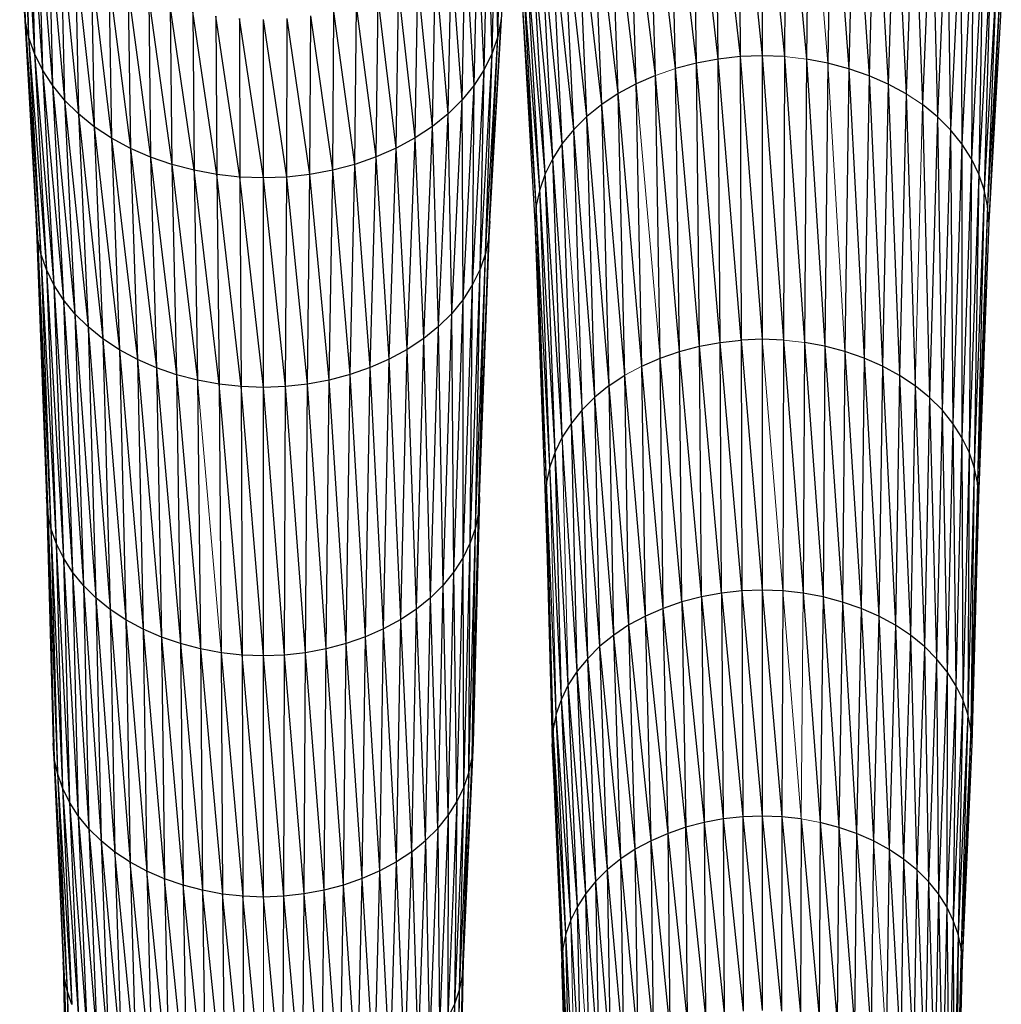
# Paper-space layout '_Top' of a CAD drawing. Header units: millimetres. Extents: x 0 to 1300, y -464 to -1.
# Tile 28 of 47: x 942 to 1012, y -308 to -238. Entities that reach past the tile are written whole.
import ezdxf

# ---------------------------------------------------------------- set-up
doc = ezdxf.new("R2010")
doc.units = ezdxf.units.MM

psp = doc.layouts.new('_Top')

# ---------------------------------------------------------------- linework, layer by layer
at = {"color": 7, "linetype": 'Continuous', "lineweight": 25}
for p, q in [((991.866, -240.729), (991.69, -224.438)), ((991.69, -224.438), (993.438, -240.555)), ((993.349, -224.254), (993.438, -240.555)), ((993.349, -224.254), (995.024, -240.496)), ((995.023, -224.192), (995.024, -240.496)), ((995.023, -224.192), (996.61, -240.557)), ((996.697, -224.256), (996.61, -240.557)), ((996.697, -224.256), (998.182, -240.734)), ((998.355, -224.443), (998.182, -240.734)), ((941.929, -225.146), (942.308, -237.924)), ((988.823, -241.41), (988.479, -225.156)), ((990.323, -241.016), (988.479, -225.156)), ((991.866, -240.729), (990.062, -224.74)), ((990.323, -241.016), (990.062, -224.74)), ((999.982, -224.748), (999.724, -241.023)), ((999.982, -224.748), (1001.222, -241.419)), ((1001.564, -225.166), (1001.222, -241.419)), ((1001.564, -225.166), (1002.662, -241.919)), ((988.823, -241.41), (986.958, -225.68)), ((987.382, -241.906), (986.958, -225.68)), ((1003.083, -225.692), (1002.662, -241.919)), ((1003.083, -225.692), (1004.029, -242.516)), ((942.018, -226.395), (942.563, -239.14)), ((942.018, -226.395), (942.308, -237.924)), ((986.013, -242.502), (985.513, -226.309)), ((987.382, -241.906), (985.513, -226.309)), ((1004.526, -226.323), (1004.029, -242.516)), ((1004.526, -226.323), (1005.309, -243.208)), ((986.013, -242.502), (984.16, -227.037)), ((984.731, -243.192), (984.16, -227.037)), ((1005.877, -227.053), (1005.309, -243.208)), ((1005.877, -227.053), (1006.487, -243.99)), ((942.277, -227.632), (942.978, -240.334)), ((942.277, -227.632), (942.563, -239.14)), ((976.117, -239.115), (976.404, -227.607)), ((984.731, -243.192), (982.915, -227.86)), ((983.551, -243.971), (982.915, -227.86)), ((1007.12, -227.878), (1006.487, -243.99)), ((1007.12, -227.878), (1007.55, -244.855)), ((942.7, -228.846), (943.549, -241.493)), ((942.7, -228.846), (942.978, -240.334)), ((975.705, -240.309), (975.984, -228.822)), ((976.117, -239.115), (975.984, -228.822)), ((983.551, -243.971), (981.791, -228.771)), ((982.485, -244.835), (981.791, -228.771)), ((1008.242, -228.791), (1007.55, -244.855)), ((1008.242, -228.791), (1008.49, -245.795)), ((943.279, -230.025), (944.267, -242.608)), ((943.279, -230.025), (943.549, -241.493)), ((975.138, -241.47), (975.408, -230.002)), ((975.705, -240.309), (975.408, -230.002)), ((982.485, -244.835), (980.795, -229.762)), ((981.542, -245.774), (980.795, -229.762)), ((1009.234, -229.783), (1008.49, -245.795)), ((1009.234, -229.783), (1009.302, -246.799)), ((981.542, -245.774), (979.935, -230.82)), ((980.727, -246.777), (979.935, -230.82)), ((1010.091, -230.843), (1009.302, -246.799)), ((1010.091, -230.843), (1009.979, -247.857)), ((944.01, -231.159), (945.127, -243.666)), ((944.01, -231.159), (944.267, -242.608)), ((974.423, -242.586), (974.681, -231.137)), ((975.138, -241.47), (974.681, -231.137)), ((944.884, -232.235), (946.122, -244.657)), ((944.884, -232.235), (945.127, -243.666)), ((973.566, -243.645), (973.809, -232.215)), ((974.423, -242.586), (973.809, -232.215)), ((980.046, -247.833), (979.217, -231.935)), ((980.727, -246.777), (979.217, -231.935)), ((1010.806, -231.958), (1009.979, -247.857)), ((1010.806, -231.958), (1010.516, -248.956)), ((980.046, -247.833), (978.647, -233.095)), ((979.506, -248.932), (978.647, -233.095)), ((1011.373, -233.119), (1010.516, -248.956)), ((1011.373, -233.119), (1010.907, -250.088)), ((945.897, -233.243), (947.246, -245.569)), ((945.897, -233.243), (946.122, -244.657)), ((972.573, -244.637), (972.799, -233.224)), ((973.566, -243.645), (972.799, -233.224)), ((947.04, -234.17), (948.492, -246.391)), ((947.04, -234.17), (947.246, -245.569)), ((971.451, -245.551), (971.659, -234.153)), ((972.573, -244.637), (971.659, -234.153)), ((979.506, -248.932), (978.232, -234.289)), ((979.112, -250.063), (978.232, -234.289)), ((1011.786, -234.313), (1010.907, -250.088)), ((1011.786, -234.313), (1011.145, -251.241)), ((948.307, -235.007), (949.844, -247.119)), ((948.307, -235.007), (948.492, -246.391)), ((970.208, -246.375), (970.394, -234.991)), ((971.451, -245.551), (970.394, -234.991)), ((949.683, -235.748), (951.289, -247.748)), ((949.683, -235.748), (949.844, -247.119)), ((968.858, -247.105), (969.02, -235.734)), ((970.208, -246.375), (969.02, -235.734)), ((978.87, -251.215), (977.977, -235.505)), ((979.112, -250.063), (977.977, -235.505)), ((1012.037, -235.53), (1011.145, -251.241)), ((1012.037, -235.53), (1011.224, -252.404)), ((942.308, -237.924), (942.221, -236.696)), ((942.221, -236.696), (943.2, -253.506)), ((942.221, -236.696), (943.117, -252.343)), ((951.152, -236.387), (952.81, -248.272)), ((951.152, -236.387), (951.289, -247.748)), ((967.415, -247.736), (967.553, -236.375)), ((968.858, -247.105), (967.553, -236.375)), ((975.554, -252.317), (976.452, -236.671)), ((954.393, -248.688), (952.699, -236.92)), ((952.699, -236.92), (952.81, -248.272)), ((956.021, -248.991), (954.309, -237.343)), ((954.309, -237.343), (954.393, -248.688)), ((964.314, -248.681), (964.399, -237.336)), ((965.895, -248.263), (964.399, -237.336)), ((965.895, -248.263), (966.007, -236.911)), ((967.415, -247.736), (966.007, -236.911)), ((978.87, -251.215), (977.889, -236.732)), ((978.787, -252.379), (977.889, -236.732)), ((1012.121, -236.758), (1011.224, -252.404)), ((942.563, -239.14), (942.308, -237.924)), ((942.308, -237.924), (943.442, -254.659)), ((942.308, -237.924), (943.2, -253.506)), ((957.68, -249.175), (955.965, -237.651)), ((955.965, -237.651), (956.021, -248.991)), ((959.354, -249.236), (957.652, -237.838)), ((957.652, -237.838), (957.68, -249.175)), ((961.028, -249.172), (959.354, -237.901)), ((959.354, -249.236), (959.354, -237.901)), ((961.028, -249.172), (961.057, -237.836)), ((962.686, -248.986), (961.057, -237.836)), ((962.686, -248.986), (962.744, -237.646)), ((964.314, -248.681), (962.744, -237.646)), ((975.475, -253.48), (976.368, -237.899)), ((975.554, -252.317), (976.368, -237.899)), ((976.368, -237.899), (976.117, -239.115)), ((942.978, -240.334), (942.563, -239.14)), ((942.563, -239.14), (943.836, -255.79)), ((942.563, -239.14), (943.442, -254.659)), ((975.237, -254.633), (976.117, -239.115)), ((975.475, -253.48), (976.117, -239.115)), ((976.117, -239.115), (975.705, -240.309)), ((943.549, -241.493), (942.978, -240.334)), ((942.978, -240.334), (944.376, -256.889)), ((942.978, -240.334), (943.836, -255.79)), ((974.846, -255.765), (975.705, -240.309)), ((975.705, -240.309), (975.138, -241.47)), ((975.237, -254.633), (975.705, -240.309)), ((991.866, -240.729), (990.323, -241.016)), ((993.438, -240.555), (991.866, -240.729)), ((992.01, -261.001), (991.866, -240.729)), ((993.511, -260.834), (991.866, -240.729)), ((995.024, -240.496), (993.438, -240.555)), ((993.438, -240.555), (993.511, -260.834)), ((993.438, -240.555), (995.025, -260.778)), ((995.024, -240.496), (995.025, -260.778)), ((995.024, -240.496), (996.54, -260.837)), ((996.61, -240.557), (995.024, -240.496)), ((996.61, -240.557), (996.54, -260.837)), ((996.61, -240.557), (998.04, -261.006)), ((998.182, -240.734), (998.04, -261.006)), ((998.182, -240.734), (999.512, -261.282)), ((999.724, -241.023), (998.182, -240.734)), ((944.267, -242.608), (943.549, -241.493)), ((943.549, -241.493), (945.057, -257.945)), ((943.549, -241.493), (944.376, -256.889)), ((974.309, -256.865), (975.138, -241.47)), ((975.138, -241.47), (974.423, -242.586)), ((974.846, -255.765), (975.138, -241.47)), ((990.323, -241.016), (988.823, -241.41)), ((990.537, -261.274), (988.823, -241.41)), ((989.105, -261.65), (988.823, -241.41)), ((992.01, -261.001), (990.323, -241.016)), ((990.537, -261.274), (990.323, -241.016)), ((999.724, -241.023), (999.512, -261.282)), ((1001.222, -241.419), (999.724, -241.023)), ((1001.222, -241.419), (1000.942, -261.66)), ((1001.222, -241.419), (1002.317, -262.137)), ((1002.662, -241.919), (1001.222, -241.419)), ((987.382, -241.906), (986.013, -242.502)), ((987.729, -262.124), (987.382, -241.906)), ((989.105, -261.65), (987.382, -241.906)), ((1002.662, -241.919), (1002.317, -262.137)), ((1002.662, -241.919), (1003.622, -262.707)), ((1004.029, -242.516), (1002.662, -241.919)), ((945.127, -243.666), (944.267, -242.608)), ((944.267, -242.608), (945.872, -258.947)), ((944.267, -242.608), (945.057, -257.945)), ((974.423, -242.586), (973.566, -243.645)), ((973.632, -257.922), (974.423, -242.586)), ((974.309, -256.865), (974.423, -242.586)), ((986.013, -242.502), (984.731, -243.192)), ((986.422, -262.693), (986.013, -242.502)), ((1004.029, -242.516), (1003.622, -262.707)), ((1004.029, -242.516), (1004.844, -263.368)), ((1005.309, -243.208), (1004.029, -242.516)), ((946.122, -244.657), (945.127, -243.666)), ((945.127, -243.666), (946.815, -259.886)), ((945.127, -243.666), (945.872, -258.947)), ((973.566, -243.645), (972.573, -244.637)), ((972.82, -258.926), (973.566, -243.645)), ((973.632, -257.922), (973.566, -243.645)), ((984.731, -243.192), (983.551, -243.971)), ((985.198, -263.351), (984.731, -243.192)), ((986.422, -262.693), (984.731, -243.192)), ((1005.309, -243.208), (1004.844, -263.368)), ((1005.309, -243.208), (1005.968, -264.114)), ((983.551, -243.971), (982.485, -244.835)), ((985.198, -263.351), (983.551, -243.971)), ((984.071, -264.095), (983.551, -243.971)), ((1006.487, -243.99), (1006.983, -264.94)), ((1007.55, -244.855), (1006.487, -243.99)), ((947.246, -245.569), (946.122, -244.657)), ((946.122, -244.657), (947.88, -260.75)), ((946.122, -244.657), (946.815, -259.886)), ((972.573, -244.637), (971.451, -245.551)), ((971.879, -259.866), (972.573, -244.637)), ((972.82, -258.926), (972.573, -244.637)), ((982.485, -244.835), (981.542, -245.774)), ((983.054, -264.92), (982.485, -244.835)), ((984.071, -264.095), (982.485, -244.835)), ((1007.55, -244.855), (1006.983, -264.94)), ((1007.55, -244.855), (1007.881, -265.838)), ((1008.49, -245.795), (1007.55, -244.855)), ((948.492, -246.391), (947.246, -245.569)), ((947.246, -245.569), (949.061, -261.53)), ((947.246, -245.569), (947.88, -260.75)), ((971.451, -245.551), (970.208, -246.375)), ((970.817, -260.732), (971.451, -245.551)), ((971.879, -259.866), (971.451, -245.551)), ((981.542, -245.774), (980.727, -246.777)), ((983.054, -264.92), (981.542, -245.774)), ((982.154, -265.816), (981.542, -245.774)), ((1008.49, -245.795), (1007.881, -265.838)), ((1008.49, -245.795), (1008.656, -266.797)), ((1009.302, -246.799), (1008.49, -245.795)), ((949.844, -247.119), (948.492, -246.391)), ((948.492, -246.391), (950.343, -262.219)), ((948.492, -246.391), (949.061, -261.53)), ((970.208, -246.375), (968.858, -247.105)), ((969.639, -261.513), (970.208, -246.375)), ((970.817, -260.732), (970.208, -246.375)), ((951.289, -247.748), (949.844, -247.119)), ((949.844, -247.119), (951.711, -262.815)), ((949.844, -247.119), (950.343, -262.219)), ((968.858, -247.105), (967.415, -247.736)), ((968.359, -262.205), (968.858, -247.105)), ((969.639, -261.513), (968.858, -247.105)), ((980.727, -246.777), (980.046, -247.833)), ((981.375, -266.773), (980.727, -246.777)), ((1009.302, -246.799), (1008.656, -266.797)), ((1009.302, -246.799), (1009.302, -267.806)), ((1009.979, -247.857), (1009.302, -246.799)), ((952.81, -248.272), (951.289, -247.748)), ((951.289, -247.748), (953.153, -263.312)), ((951.289, -247.748), (951.711, -262.815)), ((967.415, -247.736), (965.895, -248.263)), ((966.992, -262.803), (967.415, -247.736)), ((968.359, -262.205), (967.415, -247.736)), ((980.046, -247.833), (979.506, -248.932)), ((981.375, -266.773), (980.046, -247.833)), ((980.726, -267.781), (980.046, -247.833)), ((1009.979, -247.857), (1009.302, -267.806)), ((1009.979, -247.857), (1009.815, -268.856)), ((1010.516, -248.956), (1009.979, -247.857)), ((954.393, -248.688), (952.81, -248.272)), ((952.81, -248.272), (954.653, -263.706)), ((952.81, -248.272), (953.153, -263.312)), ((964.314, -248.681), (962.686, -248.986)), ((964.053, -263.698), (964.314, -248.681)), ((965.895, -248.263), (964.314, -248.681)), ((965.552, -263.302), (964.314, -248.681)), ((965.552, -263.302), (965.895, -248.263)), ((966.992, -262.803), (965.895, -248.263)), ((956.021, -248.991), (954.393, -248.688)), ((956.196, -263.992), (954.393, -248.688)), ((954.393, -248.688), (954.653, -263.706)), ((957.68, -249.175), (956.021, -248.991)), ((957.768, -264.167), (956.021, -248.991)), ((956.021, -248.991), (956.196, -263.992)), ((959.354, -249.236), (957.68, -249.175)), ((959.354, -264.225), (957.68, -249.175)), ((957.68, -249.175), (957.768, -264.167)), ((961.028, -249.172), (959.354, -249.236)), ((959.354, -264.225), (959.354, -249.236)), ((960.94, -264.164), (959.354, -249.236)), ((960.94, -264.164), (961.028, -249.172)), ((962.686, -248.986), (961.028, -249.172)), ((962.511, -263.987), (961.028, -249.172)), ((962.511, -263.987), (962.686, -248.986)), ((964.053, -263.698), (962.686, -248.986)), ((979.506, -248.932), (979.112, -250.063)), ((980.726, -267.781), (979.506, -248.932)), ((980.21, -268.831), (979.506, -248.932)), ((1010.516, -248.956), (1009.815, -268.856)), ((1010.516, -248.956), (1010.187, -269.936)), ((1010.907, -250.088), (1010.516, -248.956)), ((979.112, -250.063), (978.87, -251.215)), ((980.21, -268.831), (979.112, -250.063)), ((979.833, -269.91), (979.112, -250.063)), ((1010.907, -250.088), (1010.187, -269.936)), ((1010.907, -250.088), (1010.414, -271.037)), ((1011.145, -251.241), (1010.907, -250.088)), ((978.87, -251.215), (978.787, -252.379)), ((979.603, -271.011), (978.87, -251.215)), ((979.833, -269.91), (978.87, -251.215)), ((1011.145, -251.241), (1010.414, -271.037)), ((1011.145, -251.241), (1010.49, -272.148)), ((1011.224, -252.404), (1011.145, -251.241)), ((943.2, -253.506), (943.117, -252.343)), ((943.117, -252.343), (943.931, -273.197)), ((943.117, -252.343), (943.851, -272.086)), ((974.818, -272.06), (975.554, -252.317)), ((975.554, -252.317), (975.475, -253.48)), ((979.523, -272.121), (978.787, -252.379)), ((979.603, -271.011), (978.787, -252.379)), ((1011.224, -252.404), (1010.49, -272.148)), ((943.442, -254.659), (943.2, -253.506)), ((943.2, -253.506), (944.161, -274.297)), ((943.2, -253.506), (943.931, -273.197)), ((974.742, -273.17), (975.475, -253.48)), ((974.818, -272.06), (975.475, -253.48)), ((975.475, -253.48), (975.237, -254.633)), ((943.836, -255.79), (943.442, -254.659)), ((943.442, -254.659), (944.538, -275.377)), ((943.442, -254.659), (944.161, -274.297)), ((974.515, -274.271), (975.237, -254.633)), ((974.742, -273.17), (975.237, -254.633)), ((975.237, -254.633), (974.846, -255.765)), ((944.376, -256.889), (943.836, -255.79)), ((943.836, -255.79), (945.053, -276.426)), ((943.836, -255.79), (944.538, -275.377)), ((974.143, -275.351), (974.846, -255.765)), ((974.846, -255.765), (974.309, -256.865)), ((974.515, -274.271), (974.846, -255.765)), ((945.057, -257.945), (944.376, -256.889)), ((944.376, -256.889), (945.703, -277.434)), ((944.376, -256.889), (945.053, -276.426)), ((973.63, -276.401), (974.309, -256.865)), ((974.309, -256.865), (973.632, -257.922)), ((974.143, -275.351), (974.309, -256.865)), ((945.872, -258.947), (945.057, -257.945)), ((945.057, -257.945), (946.482, -278.391)), ((945.057, -257.945), (945.703, -277.434)), ((973.632, -257.922), (972.82, -258.926)), ((972.984, -277.411), (973.632, -257.922)), ((973.63, -276.401), (973.632, -257.922)), ((946.815, -259.886), (945.872, -258.947)), ((945.872, -258.947), (947.382, -279.287)), ((945.872, -258.947), (946.482, -278.391)), ((972.82, -258.926), (971.879, -259.866)), ((972.209, -278.369), (972.82, -258.926)), ((972.984, -277.411), (972.82, -258.926)), ((947.88, -260.75), (946.815, -259.886)), ((946.815, -259.886), (948.399, -280.112)), ((946.815, -259.886), (947.382, -279.287)), ((971.879, -259.866), (970.817, -260.732)), ((971.311, -279.267), (971.879, -259.866)), ((972.209, -278.369), (971.879, -259.866)), ((949.061, -261.53), (947.88, -260.75)), ((947.88, -260.75), (949.526, -280.856)), ((947.88, -260.75), (948.399, -280.112)), ((970.817, -260.732), (969.639, -261.513)), ((970.296, -280.093), (970.817, -260.732)), ((971.311, -279.267), (970.817, -260.732)), ((989.105, -261.65), (990.537, -261.274)), ((990.537, -261.274), (992.01, -261.001)), ((992.103, -278.94), (990.537, -261.274)), ((990.675, -279.205), (990.537, -261.274)), ((992.01, -261.001), (993.511, -260.834)), ((993.558, -278.779), (992.01, -261.001)), ((992.103, -278.94), (992.01, -261.001)), ((995.025, -260.778), (993.511, -260.834)), ((993.511, -260.834), (995.027, -278.725)), ((993.511, -260.834), (993.558, -278.779)), ((995.025, -260.778), (995.027, -278.725)), ((996.54, -260.837), (995.025, -260.778)), ((996.54, -260.837), (996.495, -278.782)), ((996.54, -260.837), (997.95, -278.946)), ((998.04, -261.006), (997.95, -278.946)), ((998.04, -261.006), (999.377, -279.213)), ((999.512, -261.282), (998.04, -261.006)), ((999.512, -261.282), (999.377, -279.213)), ((999.512, -261.282), (1000.764, -279.58)), ((1000.942, -261.66), (999.512, -261.282)), ((950.343, -262.219), (949.061, -261.53)), ((949.061, -261.53), (950.75, -281.515)), ((949.061, -261.53), (949.526, -280.856)), ((969.639, -261.513), (968.359, -262.205)), ((969.172, -280.839), (969.639, -261.513)), ((970.296, -280.093), (969.639, -261.513)), ((987.729, -262.124), (989.105, -261.65)), ((989.287, -279.57), (989.105, -261.65)), ((990.675, -279.205), (989.105, -261.65)), ((1000.942, -261.66), (1000.764, -279.58)), ((1000.942, -261.66), (1002.097, -280.043)), ((1002.317, -262.137), (1000.942, -261.66)), ((951.711, -262.815), (950.343, -262.219)), ((950.343, -262.219), (952.057, -282.083)), ((950.343, -262.219), (950.75, -281.515)), ((968.359, -262.205), (966.992, -262.803)), ((967.95, -281.5), (968.359, -262.205)), ((969.172, -280.839), (968.359, -262.205)), ((986.422, -262.693), (987.729, -262.124)), ((986.685, -280.581), (986.422, -262.693)), ((987.952, -280.03), (986.422, -262.693)), ((989.287, -279.57), (987.729, -262.124)), ((987.952, -280.03), (987.729, -262.124)), ((1002.317, -262.137), (1002.097, -280.043)), ((1002.317, -262.137), (1003.363, -280.596)), ((1003.622, -262.707), (1002.317, -262.137)), ((1003.622, -262.707), (1003.363, -280.596)), ((1003.622, -262.707), (1004.547, -281.237)), ((1004.844, -263.368), (1003.622, -262.707)), ((953.153, -263.312), (951.711, -262.815)), ((951.711, -262.815), (953.433, -282.557)), ((951.711, -262.815), (952.057, -282.083)), ((954.653, -263.706), (953.153, -263.312)), ((953.153, -263.312), (954.865, -282.933)), ((953.153, -263.312), (953.433, -282.557)), ((965.552, -263.302), (964.053, -263.698)), ((965.27, -282.547), (965.552, -263.302)), ((966.992, -262.803), (965.552, -263.302)), ((966.645, -282.071), (965.552, -263.302)), ((966.645, -282.071), (966.992, -262.803)), ((967.95, -281.5), (966.992, -262.803)), ((984.071, -264.095), (985.198, -263.351)), ((986.685, -280.581), (985.198, -263.351)), ((985.498, -281.219), (985.198, -263.351)), ((1004.844, -263.368), (1004.547, -281.237)), ((1004.844, -263.368), (1005.638, -281.96)), ((1005.968, -264.114), (1004.844, -263.368)), ((956.196, -263.992), (954.653, -263.706)), ((954.653, -263.706), (954.865, -282.933)), ((957.768, -264.167), (956.196, -263.992)), ((957.839, -283.373), (956.196, -263.992)), ((956.196, -263.992), (956.338, -283.207)), ((959.354, -264.225), (957.768, -264.167)), ((959.353, -283.429), (957.768, -264.167)), ((957.768, -264.167), (957.839, -283.373)), ((960.94, -264.164), (959.354, -264.225)), ((960.868, -283.371), (960.94, -264.164)), ((962.511, -263.987), (960.94, -264.164)), ((962.368, -283.202), (960.94, -264.164)), ((962.368, -283.202), (962.511, -263.987)), ((964.053, -263.698), (962.511, -263.987)), ((963.84, -282.926), (962.511, -263.987)), ((963.84, -282.926), (964.053, -263.698)), ((965.27, -282.547), (964.053, -263.698)), ((984.071, -264.095), (983.054, -264.92)), ((985.498, -281.219), (984.071, -264.095)), ((984.405, -281.941), (984.071, -264.095)), ((1005.968, -264.114), (1005.638, -281.96)), ((1005.968, -264.114), (1006.621, -282.762)), ((1006.983, -264.94), (1005.968, -264.114)), ((959.353, -283.429), (959.354, -264.225)), ((960.868, -283.371), (959.354, -264.225)), ((983.054, -264.92), (982.154, -265.816)), ((983.418, -282.74), (983.054, -264.92)), ((984.405, -281.941), (983.054, -264.92)), ((1006.983, -264.94), (1006.621, -282.762)), ((1006.983, -264.94), (1007.492, -283.632)), ((1007.881, -265.838), (1006.983, -264.94)), ((982.154, -265.816), (981.375, -266.773)), ((982.545, -283.609), (982.154, -265.816)), ((983.418, -282.74), (982.154, -265.816)), ((1007.881, -265.838), (1007.492, -283.632)), ((1007.881, -265.838), (1008.243, -284.562)), ((1008.656, -266.797), (1007.881, -265.838)), ((981.375, -266.773), (980.726, -267.781)), ((981.79, -284.537), (981.375, -266.773)), ((982.545, -283.609), (981.375, -266.773)), ((1008.656, -266.797), (1008.243, -284.562)), ((1008.656, -266.797), (1008.87, -285.54)), ((1009.302, -267.806), (1008.656, -266.797)), ((980.726, -267.781), (980.21, -268.831)), ((981.79, -284.537), (980.726, -267.781)), ((1009.302, -267.806), (1008.87, -285.54)), ((1009.302, -267.806), (1009.367, -286.559)), ((1009.815, -268.856), (1009.302, -267.806)), ((980.21, -268.831), (979.833, -269.91)), ((980.66, -286.532), (980.21, -268.831)), ((981.16, -285.515), (980.21, -268.831)), ((1009.815, -268.856), (1009.367, -286.559)), ((1009.815, -268.856), (1009.728, -287.606)), ((1010.187, -269.936), (1009.815, -268.856)), ((979.833, -269.91), (979.603, -271.011)), ((980.66, -286.532), (979.833, -269.91)), ((1010.187, -269.936), (1009.728, -287.606)), ((1010.187, -269.936), (1009.948, -288.674)), ((1010.414, -271.037), (1010.187, -269.936)), ((979.603, -271.011), (979.523, -272.121)), ((980.071, -288.646), (979.603, -271.011)), ((980.295, -287.579), (979.603, -271.011)), ((1010.414, -271.037), (1009.948, -288.674)), ((1010.414, -271.037), (1010.021, -289.751)), ((1010.49, -272.148), (1010.414, -271.037)), ((943.931, -273.197), (943.851, -272.086)), ((943.851, -272.086), (944.397, -290.766)), ((943.851, -272.086), (944.32, -289.689)), ((974.818, -272.06), (974.348, -289.661)), ((974.818, -272.06), (974.742, -273.17)), ((979.523, -272.121), (979.994, -289.723)), ((980.071, -288.646), (979.523, -272.121)), ((1010.49, -272.148), (1010.021, -289.751)), ((944.161, -274.297), (943.931, -273.197)), ((943.931, -273.197), (944.621, -291.833)), ((943.931, -273.197), (944.397, -290.766)), ((974.274, -290.738), (974.742, -273.17)), ((974.348, -289.661), (974.742, -273.17)), ((974.742, -273.17), (974.515, -274.271)), ((944.538, -275.377), (944.161, -274.297)), ((944.161, -274.297), (944.986, -292.88)), ((944.161, -274.297), (944.621, -291.833)), ((974.054, -291.806), (974.515, -274.271)), ((974.515, -274.271), (974.143, -275.351)), ((974.274, -290.738), (974.515, -274.271)), ((945.053, -276.426), (944.538, -275.377)), ((944.538, -275.377), (945.486, -293.897)), ((944.538, -275.377), (944.986, -292.88)), ((974.143, -275.351), (973.63, -276.401)), ((973.693, -292.853), (974.143, -275.351)), ((974.054, -291.806), (974.143, -275.351)), ((945.703, -277.434), (945.053, -276.426)), ((945.053, -276.426), (946.117, -294.875)), ((945.053, -276.426), (945.486, -293.897)), ((973.63, -276.401), (972.984, -277.411)), ((973.196, -293.871), (973.63, -276.401)), ((973.693, -292.853), (973.63, -276.401)), ((946.482, -278.391), (945.703, -277.434)), ((945.703, -277.434), (946.871, -295.803)), ((945.703, -277.434), (946.117, -294.875)), ((972.984, -277.411), (972.209, -278.369)), ((972.569, -294.85), (972.984, -277.411)), ((973.196, -293.871), (972.984, -277.411)), ((947.382, -279.287), (946.482, -278.391)), ((946.482, -278.391), (947.745, -296.672)), ((946.482, -278.391), (946.871, -295.803)), ((972.209, -278.369), (971.311, -279.267)), ((971.818, -295.78), (972.209, -278.369)), ((972.569, -294.85), (972.209, -278.369)), ((992.103, -278.94), (990.675, -279.205)), ((993.558, -278.779), (992.103, -278.94)), ((992.103, -278.94), (992.243, -295.097)), ((992.103, -278.94), (993.63, -294.943)), ((995.027, -278.725), (993.558, -278.779)), ((993.558, -278.779), (993.63, -294.943)), ((993.558, -278.779), (995.029, -294.892)), ((995.027, -278.725), (995.029, -294.892)), ((995.027, -278.725), (996.428, -294.946)), ((996.495, -278.782), (995.027, -278.725)), ((996.495, -278.782), (996.428, -294.946)), ((997.95, -278.946), (996.495, -278.782)), ((997.95, -278.946), (999.174, -295.357)), ((999.377, -279.213), (997.95, -278.946)), ((948.399, -280.112), (947.382, -279.287)), ((947.382, -279.287), (948.731, -297.471)), ((947.382, -279.287), (947.745, -296.672)), ((971.311, -279.267), (970.296, -280.093)), ((970.948, -296.65), (971.311, -279.267)), ((971.818, -295.78), (971.311, -279.267)), ((989.287, -279.57), (987.952, -280.03)), ((990.675, -279.205), (989.287, -279.57)), ((989.287, -279.57), (990.882, -295.349)), ((989.287, -279.57), (989.56, -295.696)), ((990.675, -279.205), (990.882, -295.349)), ((990.675, -279.205), (992.243, -295.097)), ((999.377, -279.213), (999.174, -295.357)), ((999.377, -279.213), (1000.495, -295.707)), ((1000.764, -279.58), (999.377, -279.213)), ((1000.764, -279.58), (1000.495, -295.707)), ((1000.764, -279.58), (1001.765, -296.148)), ((1002.097, -280.043), (1000.764, -279.58)), ((949.526, -280.856), (948.399, -280.112)), ((948.399, -280.112), (949.824, -298.193)), ((948.399, -280.112), (948.731, -297.471)), ((970.296, -280.093), (969.172, -280.839)), ((969.964, -297.452), (970.296, -280.093)), ((970.948, -296.65), (970.296, -280.093)), ((987.952, -280.03), (986.685, -280.581)), ((989.56, -295.696), (987.952, -280.03)), ((988.288, -296.134), (987.952, -280.03)), ((1002.097, -280.043), (1001.765, -296.148)), ((1002.097, -280.043), (1002.971, -296.675)), ((1003.363, -280.596), (1002.097, -280.043)), ((950.75, -281.515), (949.526, -280.856)), ((949.526, -280.856), (951.011, -298.831)), ((949.526, -280.856), (949.824, -298.193)), ((969.172, -280.839), (967.95, -281.5)), ((968.874, -298.175), (969.172, -280.839)), ((969.964, -297.452), (969.172, -280.839)), ((986.685, -280.581), (985.498, -281.219)), ((987.08, -296.659), (986.685, -280.581)), ((988.288, -296.134), (986.685, -280.581)), ((1003.363, -280.596), (1002.971, -296.675)), ((1003.363, -280.596), (1004.099, -297.286)), ((1004.547, -281.237), (1003.363, -280.596)), ((952.057, -282.083), (950.75, -281.515)), ((950.75, -281.515), (952.278, -299.382)), ((950.75, -281.515), (951.011, -298.831)), ((967.95, -281.5), (966.645, -282.071)), ((967.689, -298.816), (967.95, -281.5)), ((968.874, -298.175), (967.95, -281.5)), ((985.498, -281.219), (984.405, -281.941)), ((987.08, -296.659), (985.498, -281.219)), ((985.949, -297.267), (985.498, -281.219)), ((1004.547, -281.237), (1004.099, -297.286)), ((1004.547, -281.237), (1005.138, -297.975)), ((1005.638, -281.96), (1004.547, -281.237)), ((953.433, -282.557), (952.057, -282.083)), ((952.057, -282.083), (953.613, -299.842)), ((952.057, -282.083), (952.278, -299.382)), ((966.645, -282.071), (965.27, -282.547)), ((966.424, -299.369), (966.645, -282.071)), ((967.689, -298.816), (966.645, -282.071)), ((984.405, -281.941), (983.418, -282.74)), ((985.949, -297.267), (984.405, -281.941)), ((984.908, -297.954), (984.405, -281.941)), ((1005.638, -281.96), (1005.138, -297.975)), ((1005.638, -281.96), (1006.075, -298.739)), ((1006.621, -282.762), (1005.638, -281.96)), ((954.865, -282.933), (953.433, -282.557)), ((953.433, -282.557), (955.001, -300.206)), ((953.433, -282.557), (953.613, -299.842)), ((956.338, -283.207), (954.865, -282.933)), ((954.865, -282.933), (956.43, -300.471)), ((954.865, -282.933), (955.001, -300.206)), ((957.839, -283.373), (956.338, -283.207)), ((956.338, -283.207), (957.885, -300.633)), ((956.338, -283.207), (956.43, -300.471)), ((962.368, -283.202), (960.868, -283.371)), ((962.276, -300.466), (962.368, -283.202)), ((963.84, -282.926), (962.368, -283.202)), ((963.704, -300.198), (962.368, -283.202)), ((963.704, -300.198), (963.84, -282.926)), ((965.27, -282.547), (963.84, -282.926)), ((965.091, -299.831), (963.84, -282.926)), ((965.091, -299.831), (965.27, -282.547)), ((966.424, -299.369), (965.27, -282.547)), ((983.418, -282.74), (982.545, -283.609)), ((984.908, -297.954), (983.418, -282.74)), ((983.968, -298.716), (983.418, -282.74)), ((1006.621, -282.762), (1006.075, -298.739)), ((1006.621, -282.762), (1006.904, -299.568)), ((1007.492, -283.632), (1006.621, -282.762)), ((959.353, -283.429), (957.839, -283.373)), ((959.353, -300.687), (957.839, -283.373)), ((957.839, -283.373), (957.885, -300.633)), ((960.868, -283.371), (959.353, -283.429)), ((959.353, -300.687), (959.353, -283.429)), ((960.822, -300.63), (959.353, -283.429)), ((960.822, -300.63), (960.868, -283.371)), ((962.276, -300.466), (960.868, -283.371)), ((982.545, -283.609), (981.79, -284.537)), ((983.136, -299.544), (982.545, -283.609)), ((983.968, -298.716), (982.545, -283.609)), ((1007.492, -283.632), (1006.904, -299.568)), ((1007.492, -283.632), (1007.62, -300.454)), ((1008.243, -284.562), (1007.492, -283.632)), ((981.79, -284.537), (981.16, -285.515)), ((982.417, -300.428), (981.79, -284.537)), ((983.136, -299.544), (981.79, -284.537)), ((1008.243, -284.562), (1007.62, -300.454)), ((1008.243, -284.562), (1008.217, -301.387)), ((1008.87, -285.54), (1008.243, -284.562)), ((981.16, -285.515), (980.66, -286.532)), ((981.816, -301.359), (981.16, -285.515)), ((982.417, -300.428), (981.16, -285.515)), ((1008.87, -285.54), (1008.217, -301.387)), ((1008.87, -285.54), (1008.69, -302.357)), ((1009.367, -286.559), (1008.87, -285.54)), ((980.66, -286.532), (980.295, -287.579)), ((981.339, -302.329), (980.66, -286.532)), ((981.816, -301.359), (980.66, -286.532)), ((1009.367, -286.559), (1008.69, -302.357)), ((1009.367, -286.559), (1009.034, -303.355)), ((1009.728, -287.606), (1009.367, -286.559)), ((980.295, -287.579), (980.071, -288.646)), ((980.991, -303.326), (980.295, -287.579)), ((981.339, -302.329), (980.295, -287.579)), ((1009.728, -287.606), (1009.034, -303.355)), ((1009.728, -287.606), (1009.243, -304.372)), ((1009.948, -288.674), (1009.728, -287.606)), ((980.071, -288.646), (979.994, -289.723)), ((980.778, -304.342), (980.071, -288.646)), ((980.991, -303.326), (980.071, -288.646)), ((1009.948, -288.674), (1009.243, -304.372)), ((1009.948, -288.674), (1009.313, -305.398)), ((1010.021, -289.751), (1009.948, -288.674)), ((944.397, -290.766), (944.32, -289.689)), ((944.32, -289.689), (945.102, -306.362)), ((944.32, -289.689), (945.029, -305.336)), ((974.348, -289.661), (973.638, -305.307)), ((974.274, -290.738), (974.348, -289.661)), ((980.778, -304.342), (979.994, -289.723)), ((979.994, -289.723), (980.704, -305.368)), ((1010.021, -289.751), (1009.313, -305.398)), ((944.621, -291.833), (944.397, -290.766)), ((944.397, -290.766), (945.316, -307.379)), ((944.397, -290.766), (945.102, -306.362)), ((974.274, -290.738), (973.568, -306.333)), ((973.638, -305.307), (974.274, -290.738)), ((974.054, -291.806), (974.274, -290.738)), ((944.986, -292.88), (944.621, -291.833)), ((944.621, -291.833), (945.664, -308.376)), ((944.621, -291.833), (945.316, -307.379)), ((974.054, -291.806), (973.358, -307.35)), ((974.054, -291.806), (973.568, -306.333)), ((973.693, -292.853), (974.054, -291.806)), ((945.486, -293.897), (944.986, -292.88)), ((944.986, -292.88), (946.141, -309.345)), ((944.986, -292.88), (945.664, -308.376)), ((973.693, -292.853), (973.015, -308.348)), ((973.196, -293.871), (973.693, -292.853)), ((973.693, -292.853), (973.358, -307.35)), ((946.117, -294.875), (945.486, -293.897)), ((945.486, -293.897), (946.741, -310.277)), ((945.486, -293.897), (946.141, -309.345)), ((973.196, -293.871), (972.541, -309.318)), ((972.569, -294.85), (973.196, -293.871)), ((973.196, -293.871), (973.015, -308.348)), ((946.871, -295.803), (946.117, -294.875)), ((946.117, -294.875), (947.461, -311.161)), ((946.117, -294.875), (946.741, -310.277)), ((971.818, -295.78), (972.569, -294.85)), ((972.569, -294.85), (971.944, -310.251)), ((972.569, -294.85), (972.541, -309.318)), ((992.243, -295.097), (990.882, -295.349)), ((993.63, -294.943), (992.243, -295.097)), ((992.243, -295.097), (992.304, -309.007)), ((992.243, -295.097), (993.661, -308.856)), ((995.029, -294.892), (993.63, -294.943)), ((993.63, -294.943), (993.661, -308.856)), ((993.63, -294.943), (995.03, -308.806)), ((995.029, -294.892), (995.03, -308.806)), ((995.029, -294.892), (996.399, -308.859)), ((996.428, -294.946), (995.029, -294.892)), ((996.428, -294.946), (996.399, -308.859)), ((996.428, -294.946), (997.755, -309.012)), ((997.814, -295.102), (996.428, -294.946)), ((997.814, -295.102), (997.755, -309.012)), ((997.814, -295.102), (999.086, -309.262)), ((947.745, -296.672), (946.871, -295.803)), ((946.871, -295.803), (948.293, -311.989)), ((946.871, -295.803), (947.461, -311.161)), ((970.948, -296.65), (971.818, -295.78)), ((971.818, -295.78), (971.229, -311.136)), ((971.818, -295.78), (971.944, -310.251)), ((989.56, -295.696), (988.288, -296.134)), ((990.882, -295.349), (989.56, -295.696)), ((989.56, -295.696), (990.972, -309.253)), ((989.677, -309.593), (989.56, -295.696)), ((990.882, -295.349), (990.972, -309.253)), ((990.882, -295.349), (992.304, -309.007)), ((999.174, -295.357), (999.086, -309.262)), ((999.174, -295.357), (1000.38, -309.605)), ((1000.495, -295.707), (999.174, -295.357)), ((1000.495, -295.707), (1000.38, -309.605)), ((1000.495, -295.707), (1001.622, -310.036)), ((1001.765, -296.148), (1000.495, -295.707)), ((988.288, -296.134), (987.08, -296.659)), ((989.677, -309.593), (988.288, -296.134)), ((988.433, -310.022), (988.288, -296.134)), ((1001.765, -296.148), (1001.622, -310.036)), ((1001.765, -296.148), (1002.802, -310.552)), ((1002.971, -296.675), (1001.765, -296.148)), ((948.731, -297.471), (947.745, -296.672)), ((947.745, -296.672), (949.233, -312.75)), ((947.745, -296.672), (948.293, -311.989)), ((969.964, -297.452), (970.948, -296.65)), ((970.948, -296.65), (970.399, -311.966)), ((970.948, -296.65), (971.229, -311.136)), ((985.949, -297.267), (984.908, -297.954)), ((987.08, -296.659), (985.949, -297.267)), ((986.144, -311.13), (985.949, -297.267)), ((987.251, -310.535), (985.949, -297.267)), ((988.433, -310.022), (987.08, -296.659)), ((987.251, -310.535), (987.08, -296.659)), ((1002.971, -296.675), (1002.802, -310.552)), ((1004.099, -297.286), (1002.971, -296.675)), ((1004.099, -297.286), (1003.906, -311.149)), ((1004.099, -297.286), (1004.923, -311.824)), ((1005.138, -297.975), (1004.099, -297.286)), ((949.824, -298.193), (948.731, -297.471)), ((950.274, -313.438), (948.731, -297.471)), ((948.731, -297.471), (949.233, -312.75)), ((969.964, -297.452), (968.874, -298.175)), ((969.462, -312.73), (969.964, -297.452)), ((969.964, -297.452), (970.399, -311.966)), ((984.908, -297.954), (983.968, -298.716)), ((985.125, -311.803), (984.908, -297.954)), ((986.144, -311.13), (984.908, -297.954)), ((1005.138, -297.975), (1004.923, -311.824)), ((1005.138, -297.975), (1005.84, -312.572)), ((1006.075, -298.739), (1005.138, -297.975)), ((951.011, -298.831), (949.824, -298.193)), ((951.405, -314.046), (949.824, -298.193)), ((949.824, -298.193), (950.274, -313.438)), ((968.874, -298.175), (967.689, -298.816)), ((968.424, -313.419), (968.874, -298.175)), ((969.462, -312.73), (968.874, -298.175)), ((952.278, -299.382), (951.011, -298.831)), ((952.613, -314.571), (951.011, -298.831)), ((951.011, -298.831), (951.405, -314.046)), ((953.613, -299.842), (952.278, -299.382)), ((953.884, -315.009), (952.278, -299.382)), ((952.278, -299.382), (952.613, -314.571)), ((966.424, -299.369), (965.091, -299.831)), ((966.09, -314.557), (966.424, -299.369)), ((967.689, -298.816), (966.424, -299.369)), ((967.295, -314.029), (966.424, -299.369)), ((967.295, -314.029), (967.689, -298.816)), ((968.424, -313.419), (967.689, -298.816)), ((983.968, -298.716), (983.136, -299.544)), ((984.205, -312.548), (983.968, -298.716)), ((985.125, -311.803), (983.968, -298.716)), ((1006.075, -298.739), (1005.84, -312.572)), ((1006.075, -298.739), (1006.651, -313.383)), ((1006.904, -299.568), (1006.075, -298.739)), ((955.001, -300.206), (953.613, -299.842)), ((955.207, -315.356), (953.613, -299.842)), ((953.613, -299.842), (953.884, -315.009)), ((965.091, -299.831), (963.704, -300.198)), ((964.82, -314.997), (965.091, -299.831)), ((966.09, -314.557), (965.091, -299.831)), ((983.136, -299.544), (982.417, -300.428)), ((984.205, -312.548), (983.136, -299.544)), ((983.39, -313.358), (983.136, -299.544)), ((1006.904, -299.568), (1006.651, -313.383)), ((1006.904, -299.568), (1007.352, -314.25)), ((1007.62, -300.454), (1006.904, -299.568)), ((956.43, -300.471), (955.001, -300.206)), ((956.568, -315.608), (955.001, -300.206)), ((955.001, -300.206), (955.207, -315.356)), ((957.885, -300.633), (956.43, -300.471)), ((957.955, -315.762), (956.43, -300.471)), ((956.43, -300.471), (956.568, -315.608)), ((959.353, -300.687), (957.885, -300.633)), ((959.354, -315.813), (957.885, -300.633)), ((957.885, -300.633), (957.955, -315.762)), ((960.822, -300.63), (959.353, -300.687)), ((960.753, -315.759), (959.353, -300.687)), ((960.753, -315.759), (960.822, -300.63)), ((962.276, -300.466), (960.822, -300.63)), ((962.138, -315.602), (960.822, -300.63)), ((962.138, -315.602), (962.276, -300.466)), ((963.704, -300.198), (962.276, -300.466)), ((963.498, -315.347), (962.276, -300.466)), ((963.498, -315.347), (963.704, -300.198)), ((964.82, -314.997), (963.704, -300.198)), ((982.417, -300.428), (981.816, -301.359)), ((983.39, -313.358), (982.417, -300.428)), ((982.686, -314.224), (982.417, -300.428)), ((1007.62, -300.454), (1007.352, -314.25)), ((1007.62, -300.454), (1007.936, -315.163)), ((1008.217, -301.387), (1007.62, -300.454)), ((981.816, -301.359), (981.339, -302.329)), ((982.098, -315.135), (981.816, -301.359)), ((1008.217, -301.387), (1007.936, -315.163)), ((1008.217, -301.387), (1008.399, -316.113)), ((1008.69, -302.357), (1008.217, -301.387)), ((981.339, -302.329), (980.991, -303.326)), ((982.098, -315.135), (981.339, -302.329)), ((1008.69, -302.357), (1008.399, -316.113)), ((1008.69, -302.357), (1008.735, -317.089)), ((1009.034, -303.355), (1008.69, -302.357)), ((980.991, -303.326), (980.778, -304.342)), ((981.291, -317.06), (980.991, -303.326)), ((981.631, -316.084), (980.991, -303.326)), ((1009.034, -303.355), (1008.735, -317.089)), ((1009.034, -303.355), (1008.94, -318.085)), ((1009.243, -304.372), (1009.034, -303.355)), ((980.778, -304.342), (980.704, -305.368)), ((981.291, -317.06), (980.778, -304.342)), ((981.082, -318.055), (980.778, -304.342)), ((1009.243, -304.372), (1008.94, -318.085)), ((1009.243, -304.372), (1009.008, -319.089)), ((1009.313, -305.398), (1009.243, -304.372)), ((945.102, -306.362), (945.029, -305.336)), ((945.029, -305.336), (945.405, -320.031)), ((945.029, -305.336), (945.333, -319.027)), ((973.638, -305.307), (973.332, -318.997)), ((973.638, -305.307), (973.568, -306.333)), ((981.082, -318.055), (980.704, -305.368)), ((980.704, -305.368), (981.01, -319.059)), ((1009.313, -305.398), (1009.008, -319.089)), ((945.316, -307.379), (945.102, -306.362)), ((945.102, -306.362), (945.614, -321.026)), ((945.102, -306.362), (945.405, -320.031)), ((973.568, -306.333), (973.264, -320.001)), ((973.568, -306.333), (973.332, -318.997)), ((973.568, -306.333), (973.358, -307.35)), ((945.664, -308.376), (945.316, -307.379)), ((945.316, -307.379), (945.955, -322.002)), ((945.316, -307.379), (945.614, -321.026)), ((973.358, -307.35), (973.015, -308.348)), ((973.358, -307.35), (973.059, -320.996)), ((973.358, -307.35), (973.264, -320.001)), ((973.015, -308.348), (972.541, -309.318)), ((973.015, -308.348), (972.722, -321.973)), ((973.015, -308.348), (973.059, -320.996))]:
    psp.add_line(p, q, dxfattribs=at)
at = {"color": 142, "linetype": 'Continuous', "lineweight": 18, "true_color": 0x0080c0}
for p, q in [((998.355, -224.443), (999.724, -241.023)), ((998.182, -240.734), (996.61, -240.557)), ((988.823, -241.41), (987.382, -241.906)), ((999.724, -241.023), (1000.942, -261.66)), ((987.729, -262.124), (986.013, -242.502)), ((1006.487, -243.99), (1005.309, -243.208)), ((1006.487, -243.99), (1005.968, -264.114)), ((982.154, -265.816), (980.727, -246.777)), ((995.025, -260.778), (996.495, -278.782)), ((998.04, -261.006), (996.54, -260.837)), ((985.198, -263.351), (986.422, -262.693)), ((954.653, -263.706), (956.338, -283.207)), ((981.16, -285.515), (980.726, -267.781)), ((980.295, -287.579), (979.833, -269.91)), ((996.495, -278.782), (997.814, -295.102)), ((997.95, -278.946), (997.814, -295.102)), ((999.174, -295.357), (997.814, -295.102)), ((1002.971, -296.675), (1003.906, -311.149)), ((959.354, -315.813), (959.353, -300.687)), ((982.686, -314.224), (981.816, -301.359)), ((981.631, -316.084), (981.339, -302.329))]:
    psp.add_line(p, q, dxfattribs=at)

doc.saveas('drawing.dxf')
